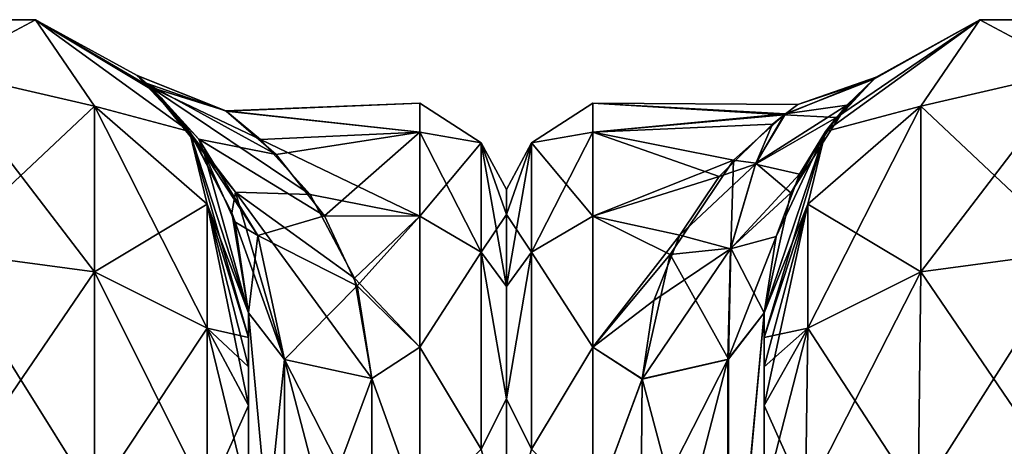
# Model space of a CAD drawing. Extents: x -23 to 700, y -1799 to -1.
# Tile 238 of 251: x 624 to 664, y -18 to -1. Entities that reach past the tile are written whole.
import ezdxf

# ---------------------------------------------------------------- set-up
doc = ezdxf.new("R2010")
doc.units = 0
doc.header["$LTSCALE"] = 54.754438
for name, color, linetype in [('721', 7, 'CONTINUOUS'), ('723', 7, 'CONTINUOUS'), ('724', 7, 'CONTINUOUS'), ('740', 7, 'CONTINUOUS'), ('741', 7, 'CONTINUOUS'), ('742', 7, 'CONTINUOUS'), ('753', 7, 'CONTINUOUS'), ('754', 7, 'CONTINUOUS'), ('755', 7, 'CONTINUOUS'), ('758', 7, 'CONTINUOUS'), ('782', 7, 'CONTINUOUS'), ('786', 7, 'CONTINUOUS'), ('787', 7, 'CONTINUOUS'), ('800', 7, 'CONTINUOUS'), ('801', 7, 'CONTINUOUS'), ('802', 7, 'CONTINUOUS'), ('810', 7, 'CONTINUOUS'), ('811', 7, 'CONTINUOUS'), ('812', 7, 'CONTINUOUS'), ('816', 7, 'CONTINUOUS')]:
    doc.layers.add(name, color=color, linetype=linetype)

msp = doc.modelspace()

# ---------------------------------------------------------------- linework, layer by layer
at = {"layer": '721', "linetype": 'CONTINUOUS'}
for points in [[(633.55, -52.359, 47.352), (633.55, -52.358, 34.652), (633.55, -12.5, 54), (633.55, -52.359, 47.352)], [(633.55, -12.5, 54), (633.55, -52.358, 34.652), (633.55, -28.474, 28.996), (633.55, -12.5, 54)], [(633.55, -13.498, 57.73), (633.55, -52.359, 47.352), (633.55, -12.5, 54), (633.55, -13.498, 57.73)], [(633.55, -12.5, 24.51), (633.55, -12.5, 54), (633.55, -28.474, 28.996), (633.55, -12.5, 24.51)], [(633.55, -12.5, -54), (633.55, -12.5, -24.51), (633.55, -52.358, -47.348), (633.55, -12.5, -54)], [(633.55, -52.358, -47.348), (633.55, -12.5, -24.51), (633.55, -28.474, -28.996), (633.55, -52.358, -47.348)], [(633.55, -13.498, -57.73), (633.55, -12.5, -54), (633.55, -59.836, -57.61), (633.55, -13.498, -57.73)], [(633.55, -59.836, -57.61), (633.55, -12.5, -54), (633.55, -52.358, -47.348), (633.55, -59.836, -57.61)], [(633.55, -59.839, 57.613), (633.55, -52.359, 47.352), (633.55, -13.498, 57.73), (633.55, -59.839, 57.613)], [(633.55, -14.697, 59.303), (633.55, -59.839, 57.613), (633.55, -13.498, 57.73), (633.55, -14.697, 59.303)], [(633.55, -14.697, -59.303), (633.55, -13.498, -57.73), (633.55, -59.836, -57.61), (633.55, -14.697, -59.303)], [(633.55, -16.266, 60.5), (633.55, -59.839, 57.613), (633.55, -14.697, 59.303), (633.55, -16.266, 60.5)], [(633.55, -16.266, -60.5), (633.55, -14.697, -59.303), (633.55, -71.85, -61.5), (633.55, -16.266, -60.5)], [(633.55, -71.85, -61.5), (633.55, -14.697, -59.303), (633.55, -59.836, -57.61), (633.55, -71.85, -61.5)], [(633.55, -20, 61.5), (633.55, -59.839, 57.613), (633.55, -16.266, 60.5), (633.55, -20, 61.5)], [(633.55, -20, -61.5), (633.55, -16.266, -60.5), (633.55, -71.85, -61.5), (633.55, -20, -61.5)]]:
    msp.add_3dface(points, dxfattribs=at)
at = {"layer": '723', "linetype": 'CONTINUOUS'}
for points in [[(644, -7.5, 0), (644, -8.508, 6.351), (644, -48.5, 0), (644, -7.5, 0)], [(644, -8.509, -6.351), (644, -7.5, 0), (644, -47.492, -6.351), (644, -8.509, -6.351)], [(644, -47.492, -6.351), (644, -7.5, 0), (644, -48.5, 0), (644, -47.492, -6.351)], [(644, -8.508, 6.351), (644, -11.436, 12.078), (644, -47.491, 6.351), (644, -8.508, 6.351)], [(644, -48.5, 0), (644, -8.508, 6.351), (644, -47.491, 6.351), (644, -48.5, 0)], [(644, -11.436, -12.079), (644, -8.509, -6.351), (644, -44.564, -12.078), (644, -11.436, -12.079)], [(644, -44.564, -12.078), (644, -8.509, -6.351), (644, -47.492, -6.351), (644, -44.564, -12.078)], [(644, -11.436, 12.078), (644, -15.988, 16.612), (644, -44.564, 12.079), (644, -11.436, 12.078)], [(644, -47.491, 6.351), (644, -11.436, 12.078), (644, -44.564, 12.079), (644, -47.491, 6.351)], [(644, -15.988, -16.612), (644, -11.436, -12.079), (644, -40.012, -16.612), (644, -15.988, -16.612)], [(644, -40.012, -16.612), (644, -11.436, -12.079), (644, -44.564, -12.078), (644, -40.012, -16.612)], [(644, -15.988, 16.612), (644, -21.736, 19.52), (644, -40.012, 16.612), (644, -15.988, 16.612)], [(644, -44.564, 12.079), (644, -15.988, 16.612), (644, -40.012, 16.612), (644, -44.564, 12.079)], [(644, -21.736, -19.519), (644, -15.988, -16.612), (644, -34.264, -19.52), (644, -21.736, -19.519)], [(644, -34.264, -19.52), (644, -15.988, -16.612), (644, -40.012, -16.612), (644, -34.264, -19.52)]]:
    msp.add_3dface(points, dxfattribs=at)
at = {"layer": '724', "linetype": 'CONTINUOUS'}
for points in [[(640.5, -4, 0), (640.5, -5.175, -7.416), (632.623, -4.309, -3.837), (640.5, -4, 0)], [(632.649, -4.328, 3.952), (640.5, -4, 0), (632.623, -4.309, -3.837), (632.649, -4.328, 3.952)], [(632.623, -4.309, -3.837), (640.5, -5.175, -7.416), (634.041, -5.468, -8.266), (632.623, -4.309, -3.837)], [(640.5, -5.175, 7.416), (640.5, -4, 0), (632.649, -4.328, 3.952), (640.5, -5.175, 7.416)], [(634.67, -6.078, 9.769), (640.5, -5.175, 7.416), (632.649, -4.328, 3.952), (634.67, -6.078, 9.769)], [(640.5, -5.175, -7.416), (640.5, -8.584, -14.107), (634.041, -5.468, -8.266), (640.5, -5.175, -7.416)], [(636.626, -8.571, 14.089), (640.5, -5.175, 7.416), (634.67, -6.078, 9.769), (636.626, -8.571, 14.089)], [(640.5, -8.584, 14.107), (640.5, -5.175, 7.416), (636.626, -8.571, 14.089), (640.5, -8.584, 14.107)], [(634.041, -5.468, -8.266), (640.5, -8.584, -14.107), (636.046, -7.707, -12.814), (634.041, -5.468, -8.266)], [(636.046, -7.707, -12.814), (640.5, -8.584, -14.107), (637.844, -11.1, -17.041), (636.046, -7.707, -12.814)], [(637.948, -11.407, 17.34), (640.5, -8.584, 14.107), (636.626, -8.571, 14.089), (637.948, -11.407, 17.34)], [(640.5, -8.584, -14.107), (640.5, -13.893, -19.416), (637.844, -11.1, -17.041), (640.5, -8.584, -14.107)], [(640.5, -13.893, 19.416), (640.5, -8.584, 14.107), (637.948, -11.407, 17.34), (640.5, -13.893, 19.416)], [(637.844, -11.1, -17.041), (640.5, -13.893, -19.416), (638.55, -15.172, -20.284), (637.844, -11.1, -17.041)], [(638.55, -15.172, 20.284), (640.5, -13.893, 19.416), (637.948, -11.407, 17.34), (638.55, -15.172, 20.284)], [(640.5, -13.893, -19.416), (640.5, -20.584, -22.825), (638.55, -15.172, -20.284), (640.5, -13.893, -19.416)], [(640.5, -20.584, 22.825), (640.5, -13.893, 19.416), (638.55, -15.172, 20.284), (640.5, -20.584, 22.825)], [(638.55, -15.172, -20.284), (640.5, -20.584, -22.825), (638.55, -21.323, -23.052), (638.55, -15.172, -20.284)], [(638.55, -21.323, 23.052), (640.5, -20.584, 22.825), (638.55, -15.172, 20.284), (638.55, -21.323, 23.052)]]:
    msp.add_3dface(points, dxfattribs=at)
at = {"layer": '740', "linetype": 'CONTINUOUS'}
for points in [[(617.187, -0.612, -54), (624.913, -0.612, -54), (621.05, -2.674, -63.991), (617.187, -0.612, -54)], [(621.05, -2.674, -63.991), (624.913, -0.612, -54), (627.3, -4.125, -63.154), (621.05, -2.674, -63.991)], [(624.913, -0.612, -54), (631.163, -5.153, -54), (627.3, -4.125, -63.154), (624.913, -0.612, -54)], [(621.05, -2.674, -63.991), (627.3, -4.125, -63.154), (621.05, -10, -71.321), (621.05, -2.674, -63.991)], [(627.3, -4.125, -63.154), (627.3, -10.837, -69.87), (621.05, -10, -71.321), (627.3, -4.125, -63.154)], [(627.3, -4.125, -63.154), (631.163, -5.153, -54), (631.875, -8.089, -60.869), (627.3, -4.125, -63.154)], [(627.3, -4.125, -63.154), (631.875, -8.089, -60.869), (627.3, -10.837, -69.87), (627.3, -4.125, -63.154)], [(631.163, -5.153, -54), (633.55, -12.5, -54), (631.875, -8.089, -60.869), (631.163, -5.153, -54)], [(631.875, -8.089, -60.869), (631.875, -13.125, -65.908), (627.3, -10.837, -69.87), (631.875, -8.089, -60.869)], [(633.55, -12.5, -54), (633.55, -13.498, -57.73), (631.875, -8.089, -60.869), (633.55, -12.5, -54)], [(631.875, -8.089, -60.869), (633.55, -13.498, -57.73), (631.875, -13.125, -65.908), (631.875, -8.089, -60.869)], [(627.3, -10.837, -69.87), (621.05, -20, -74), (621.05, -10, -71.321), (627.3, -10.837, -69.87)], [(627.3, -20, -72.325), (621.05, -20, -74), (627.3, -10.837, -69.87), (627.3, -20, -72.325)], [(631.875, -13.125, -65.908), (627.3, -20, -72.325), (627.3, -10.837, -69.87), (631.875, -13.125, -65.908)], [(631.875, -20, -67.75), (627.3, -20, -72.325), (631.875, -13.125, -65.908), (631.875, -20, -67.75)], [(633.55, -13.498, -57.73), (633.55, -14.697, -59.303), (631.875, -13.125, -65.908), (633.55, -13.498, -57.73)], [(633.55, -14.697, -59.303), (633.55, -16.266, -60.5), (631.875, -13.125, -65.908), (633.55, -14.697, -59.303)], [(633.55, -16.266, -60.5), (631.875, -20, -67.75), (631.875, -13.125, -65.908), (633.55, -16.266, -60.5)], [(633.55, -16.266, -60.5), (633.55, -20, -61.5), (631.875, -20, -67.75), (633.55, -16.266, -60.5)]]:
    msp.add_3dface(points, dxfattribs=at)
at = {"layer": '741', "linetype": 'CONTINUOUS'}
for points in [[(617.187, -0.612, 54), (624.913, -0.612, 54), (617.187, -0.612, -54), (617.187, -0.612, 54)], [(624.913, -0.612, 54), (624.913, -0.612, -54), (617.187, -0.612, -54), (624.913, -0.612, 54)], [(624.913, -0.612, 54), (631.163, -5.153, 54), (624.913, -0.612, -54), (624.913, -0.612, 54)], [(624.913, -0.612, -54), (631.163, -5.153, 54), (629.034, -2.882, -1.254), (624.913, -0.612, -54)], [(631.163, -5.153, -54), (624.913, -0.612, -54), (629.748, -3.522, -7.281), (631.163, -5.153, -54)], [(629.748, -3.522, -7.281), (624.913, -0.612, -54), (629.57, -3.354, -6.299), (629.748, -3.522, -7.281)], [(629.57, -3.354, -6.299), (624.913, -0.612, -54), (629.034, -2.882, -1.254), (629.57, -3.354, -6.299)], [(629.034, -2.882, -1.254), (631.163, -5.153, 54), (629.395, -3.193, 5.225), (629.034, -2.882, -1.254)], [(629.395, -3.193, 5.225), (631.163, -5.153, 54), (630.007, -3.781, 8.562), (629.395, -3.193, 5.225)], [(631.271, -5.304, -13.675), (631.163, -5.153, -54), (629.748, -3.522, -7.281), (631.271, -5.304, -13.675)], [(630.007, -3.781, 8.562), (631.163, -5.153, 54), (631.751, -6.04, 15.448), (630.007, -3.781, 8.562)], [(631.163, -5.153, 54), (633.55, -12.5, 54), (631.751, -6.04, 15.448), (631.163, -5.153, 54)], [(633.55, -12.5, -24.51), (633.55, -12.5, -54), (631.163, -5.153, -54), (633.55, -12.5, -24.51)], [(633.55, -12.5, -24.51), (631.163, -5.153, -54), (632.875, -8.447, -19.813), (633.55, -12.5, -24.51)], [(632.875, -8.447, -19.813), (631.163, -5.153, -54), (631.271, -5.304, -13.675), (632.875, -8.447, -19.813)], [(631.751, -6.04, 15.448), (633.55, -12.5, 54), (632.994, -8.815, 20.354), (631.751, -6.04, 15.448)], [(633.55, -12.5, 54), (633.55, -12.5, 24.51), (632.994, -8.815, 20.354), (633.55, -12.5, 54)]]:
    msp.add_3dface(points, dxfattribs=at)
at = {"layer": '742', "linetype": 'CONTINUOUS'}
for points in [[(624.913, -0.612, 54), (617.187, -0.612, 54), (621.05, -2.674, 63.991), (624.913, -0.612, 54)], [(627.3, -4.125, 63.154), (624.913, -0.612, 54), (621.05, -2.674, 63.991), (627.3, -4.125, 63.154)], [(631.163, -5.153, 54), (624.913, -0.612, 54), (627.3, -4.125, 63.154), (631.163, -5.153, 54)], [(621.05, -10, 71.321), (627.3, -10.837, 69.87), (621.05, -2.674, 63.991), (621.05, -10, 71.321)], [(627.3, -10.837, 69.87), (627.3, -4.125, 63.154), (621.05, -2.674, 63.991), (627.3, -10.837, 69.87)], [(627.3, -10.837, 69.87), (631.875, -13.125, 65.908), (627.3, -4.125, 63.154), (627.3, -10.837, 69.87)], [(631.875, -13.125, 65.908), (631.875, -8.089, 60.869), (627.3, -4.125, 63.154), (631.875, -13.125, 65.908)], [(631.875, -8.089, 60.869), (631.163, -5.153, 54), (627.3, -4.125, 63.154), (631.875, -8.089, 60.869)], [(633.55, -13.498, 57.73), (633.55, -12.5, 54), (631.163, -5.153, 54), (633.55, -13.498, 57.73)], [(633.55, -13.498, 57.73), (631.163, -5.153, 54), (631.875, -8.089, 60.869), (633.55, -13.498, 57.73)], [(633.55, -16.266, 60.5), (633.55, -14.697, 59.303), (631.875, -8.089, 60.869), (633.55, -16.266, 60.5)], [(631.875, -13.125, 65.908), (633.55, -16.266, 60.5), (631.875, -8.089, 60.869), (631.875, -13.125, 65.908)], [(633.55, -14.697, 59.303), (633.55, -13.498, 57.73), (631.875, -8.089, 60.869), (633.55, -14.697, 59.303)], [(621.05, -20, 74), (627.3, -20, 72.325), (621.05, -10, 71.321), (621.05, -20, 74)], [(621.05, -10, 71.321), (627.3, -20, 72.325), (627.3, -10.837, 69.87), (621.05, -10, 71.321)], [(627.3, -20, 72.325), (631.875, -20, 67.75), (627.3, -10.837, 69.87), (627.3, -20, 72.325)], [(627.3, -10.837, 69.87), (631.875, -20, 67.75), (631.875, -13.125, 65.908), (627.3, -10.837, 69.87)], [(633.55, -20, 61.5), (633.55, -16.266, 60.5), (631.875, -13.125, 65.908), (633.55, -20, 61.5)], [(631.875, -20, 67.75), (633.55, -20, 61.5), (631.875, -13.125, 65.908), (631.875, -20, 67.75)]]:
    msp.add_3dface(points, dxfattribs=at)
at = {"layer": '753', "linetype": 'CONTINUOUS'}
for points in [[(632.649, -4.328, 3.952), (632.623, -4.309, -3.837), (629.034, -2.882, -1.254), (632.649, -4.328, 3.952)], [(632.649, -4.328, 3.952), (629.034, -2.882, -1.254), (629.395, -3.193, 5.225), (632.649, -4.328, 3.952)], [(632.623, -4.309, -3.837), (629.57, -3.354, -6.299), (629.034, -2.882, -1.254), (632.623, -4.309, -3.837)], [(634.67, -6.078, 9.769), (632.649, -4.328, 3.952), (629.395, -3.193, 5.225), (634.67, -6.078, 9.769)], [(634.67, -6.078, 9.769), (629.395, -3.193, 5.225), (631.529, -5.455, 11.892), (634.67, -6.078, 9.769)], [(629.395, -3.193, 5.225), (630.007, -3.781, 8.562), (631.529, -5.455, 11.892), (629.395, -3.193, 5.225)], [(632.623, -4.309, -3.837), (634.041, -5.468, -8.266), (629.57, -3.354, -6.299), (632.623, -4.309, -3.837)], [(634.041, -5.468, -8.266), (636.046, -7.707, -12.814), (629.57, -3.354, -6.299), (634.041, -5.468, -8.266)], [(629.57, -3.354, -6.299), (636.046, -7.707, -12.814), (633.028, -7.611, -15.291), (629.57, -3.354, -6.299)], [(629.748, -3.522, -7.281), (629.57, -3.354, -6.299), (633.028, -7.611, -15.291), (629.748, -3.522, -7.281)], [(631.271, -5.304, -13.675), (629.748, -3.522, -7.281), (633.028, -7.611, -15.291), (631.271, -5.304, -13.675)], [(630.007, -3.781, 8.562), (631.751, -6.04, 15.448), (631.529, -5.455, 11.892), (630.007, -3.781, 8.562)], [(632.875, -8.447, -19.813), (631.271, -5.304, -13.675), (633.028, -7.611, -15.291), (632.875, -8.447, -19.813)], [(636.626, -8.571, 14.089), (634.67, -6.078, 9.769), (631.529, -5.455, 11.892), (636.626, -8.571, 14.089)], [(633.921, -9.365, 17.376), (636.626, -8.571, 14.089), (631.529, -5.455, 11.892), (633.921, -9.365, 17.376)], [(631.751, -6.04, 15.448), (633.921, -9.365, 17.376), (631.529, -5.455, 11.892), (631.751, -6.04, 15.448)], [(631.751, -6.04, 15.448), (632.994, -8.815, 20.354), (633.921, -9.365, 17.376), (631.751, -6.04, 15.448)], [(635.014, -14.39, -21.522), (632.875, -8.447, -19.813), (633.028, -7.611, -15.291), (635.014, -14.39, -21.522)], [(636.046, -7.707, -12.814), (637.844, -11.1, -17.041), (633.028, -7.611, -15.291), (636.046, -7.707, -12.814)], [(637.844, -11.1, -17.041), (638.55, -15.172, -20.284), (633.028, -7.611, -15.291), (637.844, -11.1, -17.041)], [(638.55, -15.172, -20.284), (635.014, -14.39, -21.522), (633.028, -7.611, -15.291), (638.55, -15.172, -20.284)], [(633.55, -12.5, -24.51), (632.875, -8.447, -19.813), (635.014, -14.39, -21.522), (633.55, -12.5, -24.51)], [(637.948, -11.407, 17.34), (636.626, -8.571, 14.089), (633.921, -9.365, 17.376), (637.948, -11.407, 17.34)], [(632.994, -8.815, 20.354), (633.55, -12.5, 24.51), (633.921, -9.365, 17.376), (632.994, -8.815, 20.354)], [(633.55, -12.5, 24.51), (635.014, -14.39, 21.522), (633.921, -9.365, 17.376), (633.55, -12.5, 24.51)], [(635.014, -14.39, 21.522), (637.948, -11.407, 17.34), (633.921, -9.365, 17.376), (635.014, -14.39, 21.522)], [(638.55, -15.172, 20.284), (637.948, -11.407, 17.34), (635.014, -14.39, 21.522), (638.55, -15.172, 20.284)]]:
    msp.add_3dface(points, dxfattribs=at)
at = {"layer": '754', "linetype": 'CONTINUOUS'}
for points in [[(633.55, -28.474, -28.996), (633.55, -12.5, -24.51), (635.014, -28.374, -25.462), (633.55, -28.474, -28.996)], [(635.014, -28.374, -25.462), (633.55, -12.5, -24.51), (635.014, -14.39, -21.522), (635.014, -28.374, -25.462)], [(638.55, -15.172, -20.284), (638.55, -21.323, -23.052), (635.014, -14.39, -21.522), (638.55, -15.172, -20.284)], [(638.55, -21.323, -23.052), (638.55, -28, -24), (635.014, -14.39, -21.522), (638.55, -21.323, -23.052)], [(638.55, -28, -24), (635.014, -28.374, -25.462), (635.014, -14.39, -21.522), (638.55, -28, -24)]]:
    msp.add_3dface(points, dxfattribs=at)
at = {"layer": '755', "linetype": 'CONTINUOUS'}
for points in [[(633.55, -12.5, 24.51), (633.55, -28.474, 28.996), (635.014, -14.39, 21.522), (633.55, -12.5, 24.51)], [(635.014, -14.39, 21.522), (633.55, -28.474, 28.996), (635.014, -24.7, 25.25), (635.014, -14.39, 21.522)], [(638.55, -15.172, 20.284), (635.014, -14.39, 21.522), (635.014, -24.7, 25.25), (638.55, -15.172, 20.284)], [(638.55, -21.323, 23.052), (638.55, -15.172, 20.284), (635.014, -24.7, 25.25), (638.55, -21.323, 23.052)]]:
    msp.add_3dface(points, dxfattribs=at)
at = {"layer": '758', "linetype": 'CONTINUOUS'}
for points in [[(640.5, -5.175, -7.416), (640.5, -4, 0), (642.975, -5.601, -5.112), (640.5, -5.175, -7.416)], [(640.5, -4, 0), (640.5, -5.175, 7.416), (642.975, -5.601, 5.112), (640.5, -4, 0)], [(640.5, -4, 0), (642.975, -5.601, 5.112), (642.975, -5.601, -5.112), (640.5, -4, 0)], [(640.5, -8.584, -14.107), (640.5, -5.175, -7.416), (642.975, -10.038, -14.325), (640.5, -8.584, -14.107)], [(640.5, -5.175, -7.416), (642.975, -5.601, -5.112), (642.975, -10.038, -14.325), (640.5, -5.175, -7.416)], [(640.5, -5.175, 7.416), (640.5, -8.584, 14.107), (642.975, -5.601, 5.112), (640.5, -5.175, 7.416)], [(640.5, -8.584, 14.107), (642.975, -10.038, 14.325), (642.975, -5.601, 5.112), (640.5, -8.584, 14.107)], [(644, -8.508, 6.351), (644, -7.5, 0), (642.975, -5.601, 5.112), (644, -8.508, 6.351)], [(642.975, -10.038, 14.325), (644, -8.508, 6.351), (642.975, -5.601, 5.112), (642.975, -10.038, 14.325)], [(644, -7.5, 0), (644, -8.509, -6.351), (642.975, -5.601, -5.112), (644, -7.5, 0)], [(642.975, -5.601, 5.112), (644, -7.5, 0), (642.975, -5.601, -5.112), (642.975, -5.601, 5.112)], [(644, -8.509, -6.351), (644, -11.436, -12.079), (642.975, -5.601, -5.112), (644, -8.509, -6.351)], [(642.975, -5.601, -5.112), (644, -11.436, -12.079), (642.975, -10.038, -14.325), (642.975, -5.601, -5.112)], [(640.5, -13.893, -19.416), (640.5, -8.584, -14.107), (642.975, -10.038, -14.325), (640.5, -13.893, -19.416)], [(640.5, -8.584, 14.107), (640.5, -13.893, 19.416), (642.975, -10.038, 14.325), (640.5, -8.584, 14.107)], [(644, -11.436, 12.078), (644, -8.508, 6.351), (642.975, -10.038, 14.325), (644, -11.436, 12.078)], [(640.5, -13.893, -19.416), (642.975, -10.038, -14.325), (642.975, -18.032, -20.7), (640.5, -13.893, -19.416)], [(640.5, -13.893, 19.416), (642.975, -18.032, 20.7), (642.975, -10.038, 14.325), (640.5, -13.893, 19.416)], [(644, -15.988, 16.612), (644, -11.436, 12.078), (642.975, -10.038, 14.325), (644, -15.988, 16.612)], [(642.975, -18.032, 20.7), (644, -15.988, 16.612), (642.975, -10.038, 14.325), (642.975, -18.032, 20.7)], [(644, -11.436, -12.079), (644, -15.988, -16.612), (642.975, -10.038, -14.325), (644, -11.436, -12.079)], [(642.975, -10.038, -14.325), (644, -15.988, -16.612), (642.975, -18.032, -20.7), (642.975, -10.038, -14.325)], [(640.5, -20.584, -22.825), (640.5, -13.893, -19.416), (642.975, -18.032, -20.7), (640.5, -20.584, -22.825)], [(640.5, -13.893, 19.416), (640.5, -20.584, 22.825), (642.975, -18.032, 20.7), (640.5, -13.893, 19.416)], [(644, -21.736, 19.52), (644, -15.988, 16.612), (642.975, -18.032, 20.7), (644, -21.736, 19.52)], [(644, -15.988, -16.612), (644, -21.736, -19.519), (642.975, -18.032, -20.7), (644, -15.988, -16.612)]]:
    msp.add_3dface(points, dxfattribs=at)
at = {"layer": '782', "linetype": 'CONTINUOUS'}
for points in [[(654.45, -52.358, -47.348), (654.45, -52.359, -34.648), (654.45, -12.5, -54), (654.45, -52.358, -47.348)], [(654.45, -12.5, -54), (654.45, -52.359, -34.648), (654.45, -28.474, -28.996), (654.45, -12.5, -54)], [(654.45, -13.498, -57.73), (654.45, -52.358, -47.348), (654.45, -12.5, -54), (654.45, -13.498, -57.73)], [(654.45, -12.5, -24.51), (654.45, -12.5, -54), (654.45, -28.474, -28.996), (654.45, -12.5, -24.51)], [(654.45, -12.5, 54), (654.45, -12.5, 24.51), (654.45, -52.359, 47.352), (654.45, -12.5, 54)], [(654.45, -52.359, 47.352), (654.45, -12.5, 24.51), (654.45, -28.474, 28.996), (654.45, -52.359, 47.352)], [(654.45, -13.498, 57.73), (654.45, -12.5, 54), (654.45, -59.839, 57.613), (654.45, -13.498, 57.73)], [(654.45, -59.839, 57.613), (654.45, -12.5, 54), (654.45, -52.359, 47.352), (654.45, -59.839, 57.613)], [(654.45, -59.836, -57.61), (654.45, -52.358, -47.348), (654.45, -13.498, -57.73), (654.45, -59.836, -57.61)], [(654.45, -14.697, -59.303), (654.45, -59.836, -57.61), (654.45, -13.498, -57.73), (654.45, -14.697, -59.303)], [(654.45, -14.697, 59.303), (654.45, -13.498, 57.73), (654.45, -59.839, 57.613), (654.45, -14.697, 59.303)], [(654.45, -16.266, -60.5), (654.45, -59.836, -57.61), (654.45, -14.697, -59.303), (654.45, -16.266, -60.5)], [(654.45, -16.266, 60.5), (654.45, -14.697, 59.303), (654.45, -71.85, 61.5), (654.45, -16.266, 60.5)], [(654.45, -71.85, 61.5), (654.45, -14.697, 59.303), (654.45, -59.839, 57.613), (654.45, -71.85, 61.5)], [(654.45, -20, -61.5), (654.45, -59.836, -57.61), (654.45, -16.266, -60.5), (654.45, -20, -61.5)], [(654.45, -20, 61.5), (654.45, -16.266, 60.5), (654.45, -71.85, 61.5), (654.45, -20, 61.5)]]:
    msp.add_3dface(points, dxfattribs=at)
at = {"layer": '786', "linetype": 'CONTINUOUS'}
for points in [[(644, -7.5, 0), (644, -8.508, -6.351), (644, -48.5, 0), (644, -7.5, 0)], [(644, -8.509, 6.351), (644, -7.5, 0), (644, -47.492, 6.351), (644, -8.509, 6.351)], [(644, -47.492, 6.351), (644, -7.5, 0), (644, -48.5, 0), (644, -47.492, 6.351)], [(644, -8.508, -6.351), (644, -11.436, -12.078), (644, -47.491, -6.351), (644, -8.508, -6.351)], [(644, -48.5, 0), (644, -8.508, -6.351), (644, -47.491, -6.351), (644, -48.5, 0)], [(644, -11.436, 12.079), (644, -8.509, 6.351), (644, -44.564, 12.078), (644, -11.436, 12.079)], [(644, -44.564, 12.078), (644, -8.509, 6.351), (644, -47.492, 6.351), (644, -44.564, 12.078)], [(644, -11.436, -12.078), (644, -15.988, -16.612), (644, -44.564, -12.079), (644, -11.436, -12.078)], [(644, -47.491, -6.351), (644, -11.436, -12.078), (644, -44.564, -12.079), (644, -47.491, -6.351)], [(644, -15.988, 16.612), (644, -11.436, 12.079), (644, -40.012, 16.612), (644, -15.988, 16.612)], [(644, -40.012, 16.612), (644, -11.436, 12.079), (644, -44.564, 12.078), (644, -40.012, 16.612)], [(644, -15.988, -16.612), (644, -21.736, -19.52), (644, -40.012, -16.612), (644, -15.988, -16.612)], [(644, -44.564, -12.079), (644, -15.988, -16.612), (644, -40.012, -16.612), (644, -44.564, -12.079)], [(644, -21.736, 19.519), (644, -15.988, 16.612), (644, -34.264, 19.52), (644, -21.736, 19.519)], [(644, -34.264, 19.52), (644, -15.988, 16.612), (644, -40.012, 16.612), (644, -34.264, 19.52)]]:
    msp.add_3dface(points, dxfattribs=at)
at = {"layer": '787', "linetype": 'CONTINUOUS'}
for points in [[(647.5, -4, 0), (647.5, -5.175, 7.416), (655.258, -4.469, 4.722), (647.5, -4, 0)], [(647.5, -5.175, -7.416), (647.5, -4, 0), (655.317, -4.429, -4.515), (647.5, -5.175, -7.416)], [(655.317, -4.429, -4.515), (647.5, -4, 0), (655.821, -4.058, -1.667), (655.317, -4.429, -4.515)], [(655.821, -4.058, -1.667), (647.5, -4, 0), (655.258, -4.469, 4.722), (655.821, -4.058, -1.667)], [(653.209, -6.313, -10.28), (647.5, -5.175, -7.416), (655.317, -4.429, -4.515), (653.209, -6.313, -10.28)], [(655.258, -4.469, 4.722), (647.5, -5.175, 7.416), (654.784, -4.844, 6.309), (655.258, -4.469, 4.722)], [(654.784, -4.844, 6.309), (647.5, -5.175, 7.416), (652.627, -6.971, 11.566), (654.784, -4.844, 6.309)], [(647.5, -5.175, 7.416), (647.5, -8.584, 14.107), (652.627, -6.971, 11.566), (647.5, -5.175, 7.416)], [(647.5, -8.584, -14.107), (647.5, -5.175, -7.416), (653.209, -6.313, -10.28), (647.5, -8.584, -14.107)], [(650.645, -10.13, -16.021), (647.5, -8.584, -14.107), (653.209, -6.313, -10.28), (650.645, -10.13, -16.021)], [(652.627, -6.971, 11.566), (647.5, -8.584, 14.107), (651.028, -9.346, 15.101), (652.627, -6.971, 11.566)], [(647.5, -8.584, 14.107), (647.5, -13.893, 19.416), (651.028, -9.346, 15.101), (647.5, -8.584, 14.107)], [(647.5, -13.893, -19.416), (647.5, -8.584, -14.107), (650.645, -10.13, -16.021), (647.5, -13.893, -19.416)], [(651.028, -9.346, 15.101), (647.5, -13.893, 19.416), (649.975, -12.002, 17.89), (651.028, -9.346, 15.101)], [(649.5, -15.178, -20.288), (647.5, -13.893, -19.416), (650.645, -10.13, -16.021), (649.5, -15.178, -20.288)], [(649.975, -12.002, 17.89), (647.5, -13.893, 19.416), (649.5, -15.19, 20.295), (649.975, -12.002, 17.89)], [(647.5, -13.893, 19.416), (647.5, -20.584, 22.825), (649.5, -15.19, 20.295), (647.5, -13.893, 19.416)], [(647.5, -20.584, -22.825), (647.5, -13.893, -19.416), (649.5, -15.178, -20.288), (647.5, -20.584, -22.825)], [(649.447, -21.322, -23.052), (647.5, -20.584, -22.825), (649.5, -15.178, -20.288), (649.447, -21.322, -23.052)], [(649.5, -15.19, 20.295), (647.5, -20.584, 22.825), (649.447, -21.315, 23.05), (649.5, -15.19, 20.295)]]:
    msp.add_3dface(points, dxfattribs=at)
at = {"layer": '800', "linetype": 'CONTINUOUS'}
for points in [[(656.937, -5.153, -54), (663.187, -0.612, -54), (660.8, -4.125, -63.154), (656.937, -5.153, -54)], [(660.8, -4.125, -63.154), (663.187, -0.612, -54), (667.05, -2.674, -63.991), (660.8, -4.125, -63.154)], [(663.187, -0.612, -54), (670.913, -0.612, -54), (667.05, -2.674, -63.991), (663.187, -0.612, -54)], [(660.8, -4.125, -63.154), (667.05, -2.674, -63.991), (660.8, -10.837, -69.87), (660.8, -4.125, -63.154)], [(667.05, -2.674, -63.991), (667.05, -10, -71.321), (660.8, -10.837, -69.87), (667.05, -2.674, -63.991)], [(656.225, -8.089, -60.869), (656.937, -5.153, -54), (660.8, -4.125, -63.154), (656.225, -8.089, -60.869)], [(656.225, -8.089, -60.869), (660.8, -4.125, -63.154), (656.225, -13.125, -65.908), (656.225, -8.089, -60.869)], [(660.8, -4.125, -63.154), (660.8, -10.837, -69.87), (656.225, -13.125, -65.908), (660.8, -4.125, -63.154)], [(654.45, -13.498, -57.73), (654.45, -12.5, -54), (656.937, -5.153, -54), (654.45, -13.498, -57.73)], [(654.45, -13.498, -57.73), (656.937, -5.153, -54), (656.225, -8.089, -60.869), (654.45, -13.498, -57.73)], [(654.45, -16.266, -60.5), (654.45, -14.697, -59.303), (656.225, -8.089, -60.869), (654.45, -16.266, -60.5)], [(654.45, -16.266, -60.5), (656.225, -8.089, -60.869), (656.225, -13.125, -65.908), (654.45, -16.266, -60.5)], [(654.45, -14.697, -59.303), (654.45, -13.498, -57.73), (656.225, -8.089, -60.869), (654.45, -14.697, -59.303)], [(667.05, -20, -74), (660.697, -20, -72.323), (667.05, -10, -71.321), (667.05, -20, -74)], [(667.05, -10, -71.321), (660.697, -20, -72.323), (660.8, -10.837, -69.87), (667.05, -10, -71.321)], [(660.697, -20, -72.323), (656.125, -20, -67.75), (660.8, -10.837, -69.87), (660.697, -20, -72.323)], [(660.8, -10.837, -69.87), (656.125, -20, -67.75), (656.225, -13.125, -65.908), (660.8, -10.837, -69.87)], [(654.45, -20, -61.5), (654.45, -16.266, -60.5), (656.225, -13.125, -65.908), (654.45, -20, -61.5)], [(656.125, -20, -67.75), (654.45, -20, -61.5), (656.225, -13.125, -65.908), (656.125, -20, -67.75)]]:
    msp.add_3dface(points, dxfattribs=at)
at = {"layer": '801', "linetype": 'CONTINUOUS'}
for points in [[(656.937, -5.153, 54), (663.187, -0.612, 54), (657.385, -4.573, 11.56), (656.937, -5.153, 54)], [(663.187, -0.612, 54), (663.187, -0.612, -54), (656.937, -5.153, -54), (663.187, -0.612, 54)], [(663.187, -0.612, 54), (656.937, -5.153, -54), (658.894, -3.027, -3.673), (663.187, -0.612, 54)], [(657.385, -4.573, 11.56), (663.187, -0.612, 54), (658.992, -2.944, 2.611), (657.385, -4.573, 11.56)], [(658.992, -2.944, 2.611), (663.187, -0.612, 54), (658.894, -3.027, -3.673), (658.992, -2.944, 2.611)], [(663.187, -0.612, 54), (670.913, -0.612, 54), (663.187, -0.612, -54), (663.187, -0.612, 54)], [(670.913, -0.612, 54), (670.913, -0.612, -54), (663.187, -0.612, -54), (670.913, -0.612, 54)], [(658.894, -3.027, -3.673), (656.937, -5.153, -54), (657.809, -4.082, -9.834), (658.894, -3.027, -3.673)], [(657.809, -4.082, -9.834), (656.937, -5.153, -54), (655.533, -7.641, -18.536), (657.809, -4.082, -9.834)], [(655.885, -6.879, 17.173), (656.937, -5.153, 54), (657.385, -4.573, 11.56), (655.885, -6.879, 17.173)], [(656.937, -5.153, -54), (654.45, -12.5, -54), (655.533, -7.641, -18.536), (656.937, -5.153, -54)], [(654.45, -12.5, 24.51), (654.45, -12.5, 54), (656.937, -5.153, 54), (654.45, -12.5, 24.51)], [(654.45, -12.5, 24.51), (656.937, -5.153, 54), (654.94, -9.403, 21.156), (654.45, -12.5, 24.51)], [(654.94, -9.403, 21.156), (656.937, -5.153, 54), (655.885, -6.879, 17.173), (654.94, -9.403, 21.156)], [(654.45, -12.5, -54), (654.45, -12.5, -24.51), (655.533, -7.641, -18.536), (654.45, -12.5, -54)]]:
    msp.add_3dface(points, dxfattribs=at)
at = {"layer": '802', "linetype": 'CONTINUOUS'}
for points in [[(663.187, -0.612, 54), (656.937, -5.153, 54), (660.8, -4.125, 63.154), (663.187, -0.612, 54)], [(667.05, -2.674, 63.991), (663.187, -0.612, 54), (660.8, -4.125, 63.154), (667.05, -2.674, 63.991)], [(670.913, -0.612, 54), (663.187, -0.612, 54), (667.05, -2.674, 63.991), (670.913, -0.612, 54)], [(667.05, -10, 71.321), (667.05, -2.674, 63.991), (660.8, -4.125, 63.154), (667.05, -10, 71.321)], [(660.8, -10.837, 69.87), (660.8, -4.125, 63.154), (656.225, -8.089, 60.869), (660.8, -10.837, 69.87)], [(660.8, -4.125, 63.154), (656.937, -5.153, 54), (656.225, -8.089, 60.869), (660.8, -4.125, 63.154)], [(660.8, -10.837, 69.87), (667.05, -10, 71.321), (660.8, -4.125, 63.154), (660.8, -10.837, 69.87)], [(656.937, -5.153, 54), (654.45, -12.5, 54), (656.225, -8.089, 60.869), (656.937, -5.153, 54)], [(654.45, -12.5, 54), (654.45, -13.498, 57.73), (656.225, -8.089, 60.869), (654.45, -12.5, 54)], [(654.45, -13.498, 57.73), (656.225, -13.125, 65.908), (656.225, -8.089, 60.869), (654.45, -13.498, 57.73)], [(656.225, -13.125, 65.908), (660.8, -10.837, 69.87), (656.225, -8.089, 60.869), (656.225, -13.125, 65.908)], [(660.8, -10.837, 69.87), (667.05, -20, 74), (667.05, -10, 71.321), (660.8, -10.837, 69.87)], [(656.225, -13.125, 65.908), (660.697, -20, 72.323), (660.8, -10.837, 69.87), (656.225, -13.125, 65.908)], [(660.697, -20, 72.323), (667.05, -20, 74), (660.8, -10.837, 69.87), (660.697, -20, 72.323)], [(654.45, -13.498, 57.73), (654.45, -14.697, 59.303), (656.225, -13.125, 65.908), (654.45, -13.498, 57.73)], [(654.45, -14.697, 59.303), (654.45, -16.266, 60.5), (656.225, -13.125, 65.908), (654.45, -14.697, 59.303)], [(654.45, -16.266, 60.5), (656.125, -20, 67.75), (656.225, -13.125, 65.908), (654.45, -16.266, 60.5)], [(656.125, -20, 67.75), (660.697, -20, 72.323), (656.225, -13.125, 65.908), (656.125, -20, 67.75)], [(654.45, -16.266, 60.5), (654.45, -20, 61.5), (656.125, -20, 67.75), (654.45, -16.266, 60.5)]]:
    msp.add_3dface(points, dxfattribs=at)
at = {"layer": '810', "linetype": 'CONTINUOUS'}
for points in [[(654.45, -28.474, 28.996), (654.45, -12.5, 24.51), (652.984, -28.374, 25.46), (654.45, -28.474, 28.996)], [(652.984, -28.374, 25.46), (654.45, -12.5, 24.51), (652.984, -14.39, 21.521), (652.984, -28.374, 25.46)], [(649.5, -15.19, 20.295), (649.447, -21.315, 23.05), (652.984, -14.39, 21.521), (649.5, -15.19, 20.295)], [(649.447, -21.315, 23.05), (649.45, -28, 24), (652.984, -14.39, 21.521), (649.447, -21.315, 23.05)], [(652.984, -14.39, 21.521), (649.45, -28, 24), (652.984, -28.374, 25.46), (652.984, -14.39, 21.521)]]:
    msp.add_3dface(points, dxfattribs=at)
at = {"layer": '811', "linetype": 'CONTINUOUS'}
for points in [[(655.821, -4.058, -1.667), (655.258, -4.469, 4.722), (658.992, -2.944, 2.611), (655.821, -4.058, -1.667)], [(655.258, -4.469, 4.722), (657.385, -4.573, 11.56), (658.992, -2.944, 2.611), (655.258, -4.469, 4.722)], [(655.317, -4.429, -4.515), (655.821, -4.058, -1.667), (658.894, -3.027, -3.673), (655.317, -4.429, -4.515)], [(655.317, -4.429, -4.515), (658.894, -3.027, -3.673), (657.809, -4.082, -9.834), (655.317, -4.429, -4.515)], [(655.821, -4.058, -1.667), (658.992, -2.944, 2.611), (658.894, -3.027, -3.673), (655.821, -4.058, -1.667)], [(655.317, -4.429, -4.515), (657.809, -4.082, -9.834), (654.114, -6.434, -10.78), (655.317, -4.429, -4.515)], [(657.809, -4.082, -9.834), (655.533, -7.641, -18.536), (654.114, -6.434, -10.78), (657.809, -4.082, -9.834)], [(653.209, -6.313, -10.28), (655.317, -4.429, -4.515), (654.114, -6.434, -10.78), (653.209, -6.313, -10.28)], [(655.258, -4.469, 4.722), (654.784, -4.844, 6.309), (654.1, -6.467, 10.853), (655.258, -4.469, 4.722)], [(657.385, -4.573, 11.56), (655.258, -4.469, 4.722), (654.1, -6.467, 10.853), (657.385, -4.573, 11.56)], [(655.885, -6.879, 17.173), (657.385, -4.573, 11.56), (654.1, -6.467, 10.853), (655.885, -6.879, 17.173)], [(654.784, -4.844, 6.309), (652.627, -6.971, 11.566), (654.1, -6.467, 10.853), (654.784, -4.844, 6.309)], [(650.645, -10.13, -16.021), (653.209, -6.313, -10.28), (653.094, -9.878, -16.706), (650.645, -10.13, -16.021)], [(653.209, -6.313, -10.28), (654.114, -6.434, -10.78), (653.094, -9.878, -16.706), (653.209, -6.313, -10.28)], [(652.627, -6.971, 11.566), (651.028, -9.346, 15.101), (654.1, -6.467, 10.853), (652.627, -6.971, 11.566)], [(651.028, -9.346, 15.101), (653.091, -9.902, 16.738), (654.1, -6.467, 10.853), (651.028, -9.346, 15.101)], [(653.091, -9.902, 16.738), (655.885, -6.879, 17.173), (654.1, -6.467, 10.853), (653.091, -9.902, 16.738)], [(654.114, -6.434, -10.78), (655.533, -7.641, -18.536), (653.094, -9.878, -16.706), (654.114, -6.434, -10.78)], [(654.94, -9.403, 21.156), (655.885, -6.879, 17.173), (653.091, -9.902, 16.738), (654.94, -9.403, 21.156)], [(655.533, -7.641, -18.536), (654.45, -12.5, -24.51), (653.094, -9.878, -16.706), (655.533, -7.641, -18.536)], [(651.028, -9.346, 15.101), (649.975, -12.002, 17.89), (653.091, -9.902, 16.738), (651.028, -9.346, 15.101)], [(654.45, -12.5, 24.51), (654.94, -9.403, 21.156), (652.984, -14.39, 21.521), (654.45, -12.5, 24.51)], [(652.984, -14.39, 21.521), (654.94, -9.403, 21.156), (653.091, -9.902, 16.738), (652.984, -14.39, 21.521)], [(649.975, -12.002, 17.89), (649.5, -15.19, 20.295), (653.091, -9.902, 16.738), (649.975, -12.002, 17.89)], [(649.5, -15.19, 20.295), (652.984, -14.39, 21.521), (653.091, -9.902, 16.738), (649.5, -15.19, 20.295)], [(653.01, -14.376, -21.543), (650.645, -10.13, -16.021), (653.094, -9.878, -16.706), (653.01, -14.376, -21.543)], [(654.45, -12.5, -24.51), (653.01, -14.376, -21.543), (653.094, -9.878, -16.706), (654.45, -12.5, -24.51)], [(649.5, -15.178, -20.288), (650.645, -10.13, -16.021), (653.01, -14.376, -21.543), (649.5, -15.178, -20.288)]]:
    msp.add_3dface(points, dxfattribs=at)
at = {"layer": '812', "linetype": 'CONTINUOUS'}
for points in [[(654.45, -12.5, -24.51), (654.45, -28.474, -28.996), (653.001, -28.374, -25.478), (654.45, -12.5, -24.51)], [(654.45, -12.5, -24.51), (653.001, -28.374, -25.478), (653.01, -14.376, -21.543), (654.45, -12.5, -24.51)], [(653.001, -28.374, -25.478), (649.5, -15.178, -20.288), (653.01, -14.376, -21.543), (653.001, -28.374, -25.478)], [(649.447, -21.322, -23.052), (649.5, -15.178, -20.288), (653.001, -28.374, -25.478), (649.447, -21.322, -23.052)]]:
    msp.add_3dface(points, dxfattribs=at)
at = {"layer": '816', "linetype": 'CONTINUOUS'}
for points in [[(647.5, -5.175, 7.416), (647.5, -4, 0), (645.025, -5.601, 5.112), (647.5, -5.175, 7.416)], [(647.5, -4, 0), (647.5, -5.175, -7.416), (645.025, -5.601, -5.112), (647.5, -4, 0)], [(647.5, -4, 0), (645.025, -5.601, -5.112), (645.025, -5.601, 5.112), (647.5, -4, 0)], [(647.5, -8.584, 14.107), (647.5, -5.175, 7.416), (645.025, -10.038, 14.325), (647.5, -8.584, 14.107)], [(647.5, -5.175, 7.416), (645.025, -5.601, 5.112), (645.025, -10.038, 14.325), (647.5, -5.175, 7.416)], [(647.5, -5.175, -7.416), (647.5, -8.584, -14.107), (645.025, -5.601, -5.112), (647.5, -5.175, -7.416)], [(644, -8.508, -6.351), (644, -7.5, 0), (645.025, -5.601, -5.112), (644, -8.508, -6.351)], [(645.025, -10.038, -14.325), (644, -8.508, -6.351), (645.025, -5.601, -5.112), (645.025, -10.038, -14.325)], [(644, -7.5, 0), (644, -8.509, 6.351), (645.025, -5.601, 5.112), (644, -7.5, 0)], [(645.025, -5.601, -5.112), (644, -7.5, 0), (645.025, -5.601, 5.112), (645.025, -5.601, -5.112)], [(644, -8.509, 6.351), (644, -11.436, 12.079), (645.025, -5.601, 5.112), (644, -8.509, 6.351)], [(645.025, -5.601, 5.112), (644, -11.436, 12.079), (645.025, -10.038, 14.325), (645.025, -5.601, 5.112)], [(647.5, -8.584, -14.107), (645.025, -10.038, -14.325), (645.025, -5.601, -5.112), (647.5, -8.584, -14.107)], [(644, -11.436, -12.078), (644, -8.508, -6.351), (645.025, -10.038, -14.325), (644, -11.436, -12.078)], [(647.5, -13.893, 19.416), (647.5, -8.584, 14.107), (645.025, -10.038, 14.325), (647.5, -13.893, 19.416)], [(647.5, -8.584, -14.107), (647.5, -13.893, -19.416), (645.025, -10.038, -14.325), (647.5, -8.584, -14.107)], [(644, -15.988, -16.612), (644, -11.436, -12.078), (645.025, -10.038, -14.325), (644, -15.988, -16.612)], [(645.025, -18.032, -20.7), (644, -15.988, -16.612), (645.025, -10.038, -14.325), (645.025, -18.032, -20.7)], [(644, -11.436, 12.079), (644, -15.988, 16.612), (645.025, -10.038, 14.325), (644, -11.436, 12.079)], [(645.025, -10.038, 14.325), (644, -15.988, 16.612), (645.025, -18.032, 20.7), (645.025, -10.038, 14.325)], [(647.5, -13.893, 19.416), (645.025, -10.038, 14.325), (645.025, -18.032, 20.7), (647.5, -13.893, 19.416)], [(647.5, -13.893, -19.416), (645.025, -18.032, -20.7), (645.025, -10.038, -14.325), (647.5, -13.893, -19.416)], [(647.5, -20.584, 22.825), (647.5, -13.893, 19.416), (645.025, -18.032, 20.7), (647.5, -20.584, 22.825)], [(647.5, -13.893, -19.416), (647.5, -20.584, -22.825), (645.025, -18.032, -20.7), (647.5, -13.893, -19.416)], [(644, -21.736, -19.52), (644, -15.988, -16.612), (645.025, -18.032, -20.7), (644, -21.736, -19.52)], [(644, -15.988, 16.612), (644, -21.736, 19.519), (645.025, -18.032, 20.7), (644, -15.988, 16.612)]]:
    msp.add_3dface(points, dxfattribs=at)

doc.saveas('drawing.dxf')
